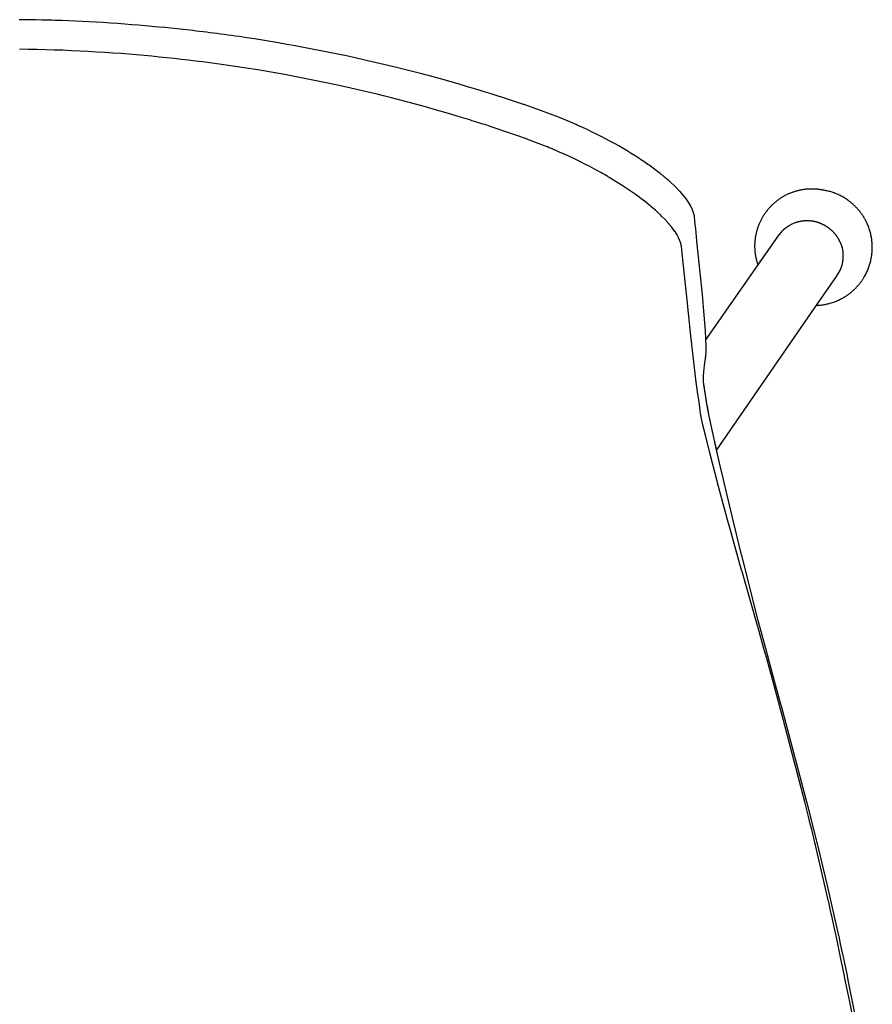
# Model space of a CAD drawing. Header units: metres. Extents: x -0.236 to 0.236, y -0.247 to 0.247.
# Tile 3 of 3: x 0.004 to 0.221, y -0.004 to 0.247. Entities that reach past the tile are written whole.
import ezdxf

# ---------------------------------------------------------------- set-up
doc = ezdxf.new("R2010")
doc.units = ezdxf.units.M
doc.header["$MEASUREMENT"] = 0
doc.layers.get('0').update_dxf_attribs({"color": 18, "true_color": 0x000000})

# ---------------------------------------------------------------- blocks, each defined once
blk = doc.blocks.new('e53cecf4-079f-4e80-a138-70b3ee68dcc4')
for p, q in [((0.19201, 0.18426), (0.19711, 0.19159)), ((0.20726, 0.17467), (0.2068, 0.17401))]:
    blk.add_line(p, q)
for points in [[(0.21826, -0.01385, 0), (0.21498, 0.00252, 0), (0.21465, 0.00411, 0), (0.21433, 0.00568, 0), (0.214, 0.00723, 0), (0.21368, 0.00875, 0), (0.21335, 0.01025, 0), (0.21303, 0.01174, 0), (0.21271, 0.01319, 0), (0.21239, 0.01463, 0), (0.21208, 0.01604, 0), (0.20968, 0.02656, 0), (0.20741, 0.03611, 0), (0.20502, 0.04556, 0), (0.19798, 0.07212, 0), (0.19791, 0.07236, 0), (0.19574, 0.0804, 0), (0.19399, 0.08679, 0), (0.19219, 0.0936, 0), (0.19012, 0.10165, 0), (0.18798, 0.11017, 0), (0.18786, 0.11064, 0), (0.18587, 0.11867, 0), (0.18416, 0.12575, 0), (0.1828, 0.13151, 0), (0.18273, 0.13183, 0), (0.18148, 0.13729, 0), (0.18145, 0.13743, 0), (0.18039, 0.14231, 0), (0.18037, 0.14238, 0), (0.17965, 0.1459, 0), (0.17917, 0.14838, 0), (0.17915, 0.14852, 0), (0.17877, 0.15061, 0), (0.17875, 0.15073, 0), (0.1785, 0.15232, 0), (0.17848, 0.15241, 0), (0.17831, 0.15369, 0), (0.1783, 0.15376, 0), (0.1782, 0.15479, 0), (0.17819, 0.15485, 0), (0.17816, 0.15557, 0), (0.17817, 0.15605, 0), (0.17817, 0.15611, 0), (0.17826, 0.15704, 0), (0.17842, 0.15871, 0), (0.17843, 0.15878, 0), (0.17857, 0.15993, 0), (0.17858, 0.15997, 0), (0.17865, 0.16041, 0), (0.17873, 0.16099, 0), (0.17877, 0.16125, 0), (0.17877, 0.1613, 0), (0.17883, 0.16218, 0), (0.17883, 0.16222, 0), (0.17885, 0.16368, 0), (0.17885, 0.16377, 0), (0.1788, 0.16543, 0), (0.1788, 0.16554, 0), (0.17869, 0.16758, 0), (0.17868, 0.16765, 0), (0.17839, 0.17149, 0), (0.17789, 0.17676, 0), (0.17652, 0.19036, 0), (0.17652, 0.19041, 0), (0.1762, 0.19343, 0), (0.176, 0.19537, 0), (0.17599, 0.1955, 0), (0.17597, 0.19572, 0), (0.17595, 0.19591, 0), (0.17593, 0.19608, 0), (0.17592, 0.19622, 0), (0.17586, 0.19663, 0), (0.17577, 0.19706, 0), (0.17572, 0.19729, 0), (0.17566, 0.19752, 0), (0.17559, 0.19776, 0), (0.1755, 0.19801, 0), (0.1754, 0.19826, 0), (0.17494, 0.19924, 0), (0.17489, 0.19936, 0), (0.17436, 0.20025, 0), (0.17382, 0.20103, 0), (0.17309, 0.20196, 0), (0.17214, 0.20303, 0), (0.17202, 0.20316, 0), (0.17106, 0.20415, 0), (0.1695, 0.2056, 0), (0.16928, 0.2058, 0), (0.16904, 0.206, 0), (0.1688, 0.20621, 0), (0.16855, 0.20642, 0), (0.16829, 0.20664, 0), (0.16801, 0.20686, 0), (0.16773, 0.20709, 0), (0.16745, 0.20732, 0), (0.16715, 0.20755, 0), (0.16438, 0.20962, 0), (0.16406, 0.20984, 0), (0.16372, 0.21008, 0), (0.16337, 0.21032, 0), (0.16299, 0.21058, 0), (0.16259, 0.21084, 0), (0.16218, 0.21112, 0), (0.16174, 0.21141, 0), (0.16129, 0.2117, 0), (0.16082, 0.21201, 0), (0.15983, 0.21264, 0), (0.15881, 0.21327, 0), (0.15775, 0.2139, 0), (0.15665, 0.21453, 0), (0.15553, 0.21515, 0), (0.1544, 0.21577, 0), (0.15327, 0.21637, 0), (0.15214, 0.21695, 0), (0.15102, 0.21752, 0), (0.1499, 0.21808, 0), (0.1488, 0.21861, 0), (0.14771, 0.21912, 0), (0.14664, 0.2196, 0), (0.14611, 0.21984, 0), (0.14585, 0.21995, 0), (0.14157, 0.22175, 0), (0.13705, 0.22348, 0), (0.1368, 0.22357, 0), (0.13259, 0.22505, 0), (0.13243, 0.2251, 0), (0.12683, 0.22695, 0), (0.12667, 0.227, 0), (0.12623, 0.22714, 0), (0.12576, 0.22729, 0), (0.12527, 0.22744, 0), (0.12476, 0.2276, 0), (0.12422, 0.22777, 0), (0.12365, 0.22795, 0), (0.12306, 0.22813, 0), (0.12245, 0.22832, 0), (0.12114, 0.22871, 0), (0.11974, 0.22913, 0), (0.11824, 0.22958, 0), (0.1158, 0.23029, 0), (0.11493, 0.23055, 0), (0.11406, 0.2308, 0), (0.11317, 0.23106, 0), (0.11226, 0.23131, 0), (0.11135, 0.23157, 0), (0.11042, 0.23182, 0), (0.10948, 0.23208, 0), (0.10853, 0.23233, 0), (0.10757, 0.23259, 0), (0.10659, 0.23285, 0), (0.10561, 0.23311, 0), (0.10461, 0.23336, 0), (0.10359, 0.23362, 0), (0.10257, 0.23388, 0), (0.10153, 0.23414, 0), (0.10048, 0.2344, 0), (0.09942, 0.23466, 0), (0.09835, 0.23492, 0), (0.09618, 0.23544, 0), (0.094, 0.23595, 0), (0.09182, 0.23645, 0), (0.08964, 0.23693, 0), (0.08746, 0.23741, 0), (0.08528, 0.23787, 0), (0.0831, 0.23831, 0), (0.08092, 0.23875, 0), (0.07874, 0.23917, 0), (0.07656, 0.23959, 0), (0.07441, 0.23998, 0), (0.07229, 0.24036, 0), (0.0702, 0.24072, 0), (0.06814, 0.24107, 0), (0.0661, 0.2414, 0), (0.0641, 0.24172, 0), (0.06212, 0.24202, 0), (0.06017, 0.24231, 0), (0.05921, 0.24244, 0), (0.05825, 0.24258, 0), (0.05731, 0.24271, 0), (0.05638, 0.24283, 0), (0.05545, 0.24296, 0), (0.05454, 0.24308, 0), (0.05364, 0.24319, 0), (0.05275, 0.24331, 0), (0.05187, 0.24342, 0), (0.051, 0.24353, 0), (0.05013, 0.24364, 0), (0.04928, 0.24374, 0), (0.04844, 0.24384, 0), (0.04762, 0.24393, 0), (0.0468, 0.24403, 0), (0.04599, 0.24412, 0), (0.04519, 0.24421, 0), (0.0444, 0.24429, 0), (0.04284, 0.24445, 0), (0.04126, 0.24461, 0), (0.03965, 0.24476, 0), (0.038, 0.24491, 0), (0.03633, 0.24506, 0), (0.03462, 0.24521, 0), (0.03288, 0.24535, 0), (0.03111, 0.24549, 0), (0.02931, 0.24562, 0), (0.02748, 0.24576, 0), (0.02567, 0.24588, 0), (0.02387, 0.24599, 0), (0.02209, 0.24609, 0), (0.02033, 0.24618, 0), (0.01858, 0.24626, 0), (0.01685, 0.24634, 0), (0.01514, 0.2464, 0), (0.01344, 0.24645, 0), (0.0126, 0.24647, 0), (0.01015, 0.24652, 0), (0.0086, 0.24656, 0), (0.0071, 0.24658, 0), (0.00567, 0.24661, 0), (0.0043, 0.24662, 0)], [(0.21626, -0.0077, 0), (0.21533, -0.00295, 0), (0.21438, 0.00178, 0), (0.21366, 0.00526, 0), (0.2132, 0.00749, 0), (0.21275, 0.00964, 0), (0.21232, 0.01173, 0), (0.21189, 0.01375, 0), (0.21147, 0.01569, 0), (0.21106, 0.01757, 0), (0.21086, 0.01848, 0), (0.21066, 0.01938, 0), (0.21047, 0.02025, 0), (0.21027, 0.02111, 0), (0.20999, 0.02237, 0), (0.20997, 0.02247, 0), (0.20664, 0.03684, 0), (0.2065, 0.03743, 0), (0.20623, 0.03859, 0), (0.20595, 0.03972, 0), (0.20568, 0.04084, 0), (0.20541, 0.04194, 0), (0.20514, 0.04302, 0), (0.20488, 0.04408, 0), (0.20462, 0.04512, 0), (0.20436, 0.04614, 0), (0.2041, 0.04714, 0), (0.20393, 0.04782, 0), (0.1985, 0.06855, 0), (0.19622, 0.07706, 0), (0.19398, 0.08519, 0), (0.19395, 0.08527, 0), (0.1923, 0.09111, 0), (0.18788, 0.10662, 0), (0.18786, 0.10669, 0), (0.18459, 0.11843, 0), (0.18455, 0.11856, 0), (0.18175, 0.12891, 0), (0.18174, 0.12896, 0), (0.17978, 0.1365, 0), (0.17977, 0.13654, 0), (0.17865, 0.14105, 0), (0.17805, 0.14361, 0), (0.17804, 0.14367, 0), (0.17762, 0.1456, 0), (0.17761, 0.14564, 0), (0.17742, 0.14669, 0), (0.17734, 0.14718, 0), (0.17721, 0.14815, 0), (0.17697, 0.15, 0), (0.17677, 0.15145, 0), (0.17677, 0.15148, 0), (0.17658, 0.15272, 0), (0.17634, 0.1545, 0), (0.17634, 0.15451, 0), (0.17581, 0.15887, 0), (0.17581, 0.15889, 0), (0.1749, 0.167, 0), (0.17489, 0.16712, 0), (0.17384, 0.17699, 0), (0.17279, 0.18719, 0), (0.17269, 0.1882, 0), (0.17257, 0.18907, 0), (0.17252, 0.1893, 0), (0.1724, 0.18978, 0), (0.17225, 0.19024, 0), (0.17209, 0.19062, 0), (0.17186, 0.19118, 0), (0.17184, 0.19123, 0), (0.17147, 0.19192, 0), (0.17145, 0.19196, 0), (0.17094, 0.19277, 0), (0.17093, 0.19279, 0), (0.17007, 0.19395, 0), (0.16998, 0.19408, 0), (0.16871, 0.19554, 0), (0.16859, 0.19568, 0), (0.16754, 0.19673, 0), (0.16728, 0.19699, 0), (0.1665, 0.19771, 0), (0.16597, 0.19819, 0), (0.16482, 0.19917, 0), (0.16453, 0.19941, 0), (0.16301, 0.20063, 0), (0.16296, 0.20066, 0), (0.16083, 0.20225, 0), (0.15775, 0.20434, 0), (0.15422, 0.20653, 0), (0.15404, 0.20664, 0), (0.15385, 0.20675, 0), (0.15344, 0.20699, 0), (0.153, 0.20724, 0), (0.15255, 0.2075, 0), (0.15206, 0.20778, 0), (0.15156, 0.20806, 0), (0.15103, 0.20835, 0), (0.15047, 0.20865, 0), (0.1499, 0.20896, 0), (0.14929, 0.20928, 0), (0.14804, 0.20994, 0), (0.14678, 0.21058, 0), (0.14553, 0.2112, 0), (0.14428, 0.21179, 0), (0.14302, 0.21236, 0), (0.1424, 0.21263, 0), (0.14179, 0.2129, 0), (0.14119, 0.21315, 0), (0.14062, 0.2134, 0), (0.14006, 0.21364, 0), (0.13952, 0.21386, 0), (0.139, 0.21408, 0), (0.1385, 0.21429, 0), (0.13802, 0.21448, 0), (0.13756, 0.21467, 0), (0.13711, 0.21485, 0), (0.13329, 0.2163, 0), (0.13319, 0.21634, 0), (0.13, 0.21747, 0), (0.12394, 0.21951, 0), (0.12378, 0.21956, 0), (0.12355, 0.21964, 0), (0.12309, 0.21979, 0), (0.12261, 0.21995, 0), (0.12211, 0.22011, 0), (0.12159, 0.22027, 0), (0.12107, 0.22044, 0), (0.12052, 0.22061, 0), (0.11996, 0.22078, 0), (0.11938, 0.22096, 0), (0.11879, 0.22115, 0), (0.11819, 0.22133, 0), (0.11756, 0.22152, 0), (0.11692, 0.22172, 0), (0.1156, 0.22211, 0), (0.11421, 0.22253, 0), (0.11276, 0.22295, 0), (0.11124, 0.2234, 0), (0.1097, 0.22384, 0), (0.10814, 0.22428, 0), (0.10658, 0.22472, 0), (0.10499, 0.22515, 0), (0.1034, 0.22558, 0), (0.10179, 0.226, 0), (0.10017, 0.22642, 0), (0.09853, 0.22684, 0), (0.09688, 0.22725, 0), (0.09522, 0.22766, 0), (0.09188, 0.22846, 0), (0.08854, 0.22923, 0), (0.0852, 0.22998, 0), (0.08185, 0.23069, 0), (0.07849, 0.23137, 0), (0.07513, 0.23203, 0), (0.07175, 0.23266, 0), (0.06834, 0.23326, 0), (0.06492, 0.23384, 0), (0.06149, 0.23439, 0), (0.05976, 0.23465, 0), (0.05802, 0.23491, 0), (0.05627, 0.23516, 0), (0.0545, 0.23541, 0), (0.05272, 0.23565, 0), (0.05093, 0.23588, 0), (0.04913, 0.2361, 0), (0.04731, 0.23632, 0), (0.04548, 0.23654, 0), (0.04364, 0.23674, 0), (0.04178, 0.23695, 0), (0.0399, 0.23714, 0), (0.03799, 0.23732, 0), (0.03606, 0.2375, 0), (0.0341, 0.23767, 0), (0.03212, 0.23783, 0), (0.03011, 0.23799, 0), (0.02808, 0.23814, 0), (0.02602, 0.23828, 0), (0.02394, 0.23841, 0), (0.02183, 0.23853, 0), (0.01971, 0.23865, 0), (0.01756, 0.23875, 0), (0.0154, 0.23884, 0), (0.01322, 0.23891, 0), (0.01102, 0.23898, 0), (0.00881, 0.23903, 0), (0.00658, 0.23907, 0), (0.00433, 0.2391, 0)], [(0.2068, 0.174, 0), (0.20681, 0.174, 0), (0.20682, 0.17401, 0), (0.20688, 0.17401, 0), (0.20701, 0.17401, 0), (0.20727, 0.17403, 0), (0.20752, 0.17405, 0), (0.20778, 0.17407, 0), (0.20804, 0.1741, 0), (0.2083, 0.17413, 0), (0.20856, 0.17417, 0), (0.20882, 0.17421, 0), (0.20908, 0.17426, 0), (0.20935, 0.17431, 0), (0.20961, 0.17437, 0), (0.20987, 0.17443, 0), (0.21014, 0.1745, 0), (0.2104, 0.17457, 0), (0.21066, 0.17465, 0), (0.21092, 0.17473, 0), (0.21119, 0.17482, 0), (0.21145, 0.17492, 0), (0.21171, 0.17502, 0), (0.21197, 0.17512, 0), (0.21223, 0.17523, 0), (0.21249, 0.17535, 0), (0.21274, 0.17547, 0), (0.213, 0.17559, 0), (0.21325, 0.17573, 0), (0.2135, 0.17586, 0), (0.21363, 0.17593, 0), (0.21375, 0.176, 0), (0.21387, 0.17608, 0), (0.214, 0.17615, 0), (0.21412, 0.17623, 0), (0.21424, 0.1763, 0), (0.21436, 0.17638, 0), (0.21448, 0.17646, 0), (0.2146, 0.17654, 0), (0.21472, 0.17662, 0), (0.21484, 0.17671, 0), (0.21496, 0.17679, 0), (0.21508, 0.17688, 0), (0.21519, 0.17696, 0), (0.21531, 0.17705, 0), (0.21542, 0.17714, 0), (0.21554, 0.17723, 0), (0.21565, 0.17732, 0), (0.21576, 0.17741, 0), (0.21587, 0.17751, 0), (0.21598, 0.1776, 0), (0.21609, 0.1777, 0), (0.2162, 0.17779, 0), (0.21631, 0.17789, 0), (0.21642, 0.17799, 0), (0.21652, 0.17809, 0), (0.21663, 0.17819, 0), (0.21673, 0.17829, 0), (0.21683, 0.1784, 0), (0.21693, 0.1785, 0), (0.21703, 0.17861, 0), (0.21713, 0.17871, 0), (0.21723, 0.17882, 0), (0.21733, 0.17893, 0), (0.21743, 0.17904, 0), (0.21752, 0.17915, 0), (0.21762, 0.17926, 0), (0.21771, 0.17937, 0), (0.2178, 0.17948, 0), (0.21789, 0.17959, 0), (0.21798, 0.17971, 0), (0.21807, 0.17982, 0), (0.21816, 0.17994, 0), (0.21824, 0.18006, 0), (0.21833, 0.18017, 0), (0.21841, 0.18029, 0), (0.21849, 0.18041, 0), (0.21857, 0.18053, 0), (0.21865, 0.18065, 0), (0.21873, 0.18077, 0), (0.21881, 0.18089, 0), (0.21888, 0.18101, 0), (0.21896, 0.18113, 0), (0.21903, 0.18126, 0), (0.21917, 0.18151, 0), (0.21931, 0.18175, 0), (0.21944, 0.18201, 0), (0.21957, 0.18226, 0), (0.21969, 0.18251, 0), (0.21981, 0.18277, 0), (0.21992, 0.18303, 0), (0.22003, 0.18329, 0), (0.22013, 0.18354, 0), (0.22022, 0.1838, 0), (0.22031, 0.18407, 0), (0.2204, 0.18433, 0), (0.22048, 0.18459, 0), (0.22055, 0.18485, 0), (0.22062, 0.18511, 0), (0.22068, 0.18537, 0), (0.22074, 0.18563, 0), (0.2208, 0.18589, 0), (0.22084, 0.18615, 0), (0.22089, 0.18641, 0), (0.22093, 0.18667, 0), (0.22096, 0.18693, 0), (0.22099, 0.18719, 0), (0.22102, 0.18744, 0), (0.22104, 0.1877, 0), (0.22105, 0.18795, 0), (0.22106, 0.1882, 0), (0.22107, 0.18846, 0), (0.22107, 0.18872, 0), (0.22107, 0.18898, 0), (0.22106, 0.18924, 0), (0.22105, 0.1895, 0), (0.22104, 0.18976, 0), (0.22102, 0.19002, 0), (0.22099, 0.19029, 0), (0.22096, 0.19056, 0), (0.22092, 0.19082, 0), (0.22088, 0.19109, 0), (0.22084, 0.19136, 0), (0.22079, 0.19163, 0), (0.22073, 0.1919, 0), (0.22067, 0.19216, 0), (0.2206, 0.19243, 0), (0.22053, 0.1927, 0), (0.22045, 0.19297, 0), (0.22037, 0.19324, 0), (0.22028, 0.1935, 0), (0.22019, 0.19377, 0), (0.22009, 0.19404, 0), (0.21998, 0.1943, 0), (0.21987, 0.19456, 0), (0.21976, 0.19483, 0), (0.2197, 0.19496, 0), (0.21964, 0.19508, 0), (0.21957, 0.19521, 0), (0.21951, 0.19534, 0), (0.21944, 0.19547, 0), (0.21938, 0.1956, 0), (0.21931, 0.19573, 0), (0.21924, 0.19585, 0), (0.21917, 0.19598, 0), (0.2191, 0.1961, 0), (0.21903, 0.19623, 0), (0.21895, 0.19635, 0), (0.21888, 0.19648, 0), (0.2188, 0.1966, 0), (0.21872, 0.19672, 0), (0.21864, 0.19684, 0), (0.21856, 0.19697, 0), (0.21848, 0.19709, 0), (0.2184, 0.1972, 0), (0.21831, 0.19732, 0), (0.21823, 0.19744, 0), (0.21814, 0.19756, 0), (0.21805, 0.19767, 0), (0.21796, 0.19779, 0), (0.21787, 0.1979, 0), (0.21778, 0.19802, 0), (0.21769, 0.19813, 0), (0.2176, 0.19824, 0), (0.2175, 0.19835, 0), (0.21741, 0.19846, 0), (0.21731, 0.19857, 0), (0.21721, 0.19868, 0), (0.21711, 0.19879, 0), (0.21701, 0.19889, 0), (0.21691, 0.199, 0), (0.21681, 0.1991, 0), (0.21671, 0.1992, 0), (0.21661, 0.19931, 0), (0.2165, 0.19941, 0), (0.2164, 0.19951, 0), (0.21629, 0.1996, 0), (0.21618, 0.1997, 0), (0.21607, 0.1998, 0), (0.21597, 0.19989, 0), (0.21586, 0.19999, 0), (0.21574, 0.20008, 0), (0.21563, 0.20017, 0), (0.21552, 0.20026, 0), (0.21541, 0.20035, 0), (0.21529, 0.20044, 0), (0.21518, 0.20052, 0), (0.21506, 0.20061, 0), (0.21495, 0.20069, 0), (0.21483, 0.20078, 0), (0.2146, 0.20094, 0), (0.21436, 0.2011, 0), (0.21412, 0.20125, 0), (0.21388, 0.2014, 0), (0.21363, 0.20154, 0), (0.21339, 0.20168, 0), (0.21314, 0.20181, 0), (0.21289, 0.20194, 0), (0.21264, 0.20206, 0), (0.21239, 0.20217, 0), (0.21214, 0.20228, 0), (0.21189, 0.20239, 0), (0.21163, 0.20249, 0), (0.21138, 0.20259, 0), (0.21112, 0.20268, 0), (0.21087, 0.20276, 0), (0.21061, 0.20284, 0), (0.21036, 0.20292, 0), (0.2101, 0.20299, 0), (0.20985, 0.20305, 0), (0.20959, 0.20311, 0), (0.20934, 0.20317, 0), (0.20909, 0.20322, 0), (0.20883, 0.20326, 0), (0.20858, 0.20331, 0), (0.20846, 0.20332, 0), (0.20842, 0.20333, 0), (0.20841, 0.20333, 0), (0.2084, 0.20333, 0), (0.20831, 0.20335, 0), (0.20813, 0.20338, 0), (0.20794, 0.20341, 0), (0.20776, 0.20344, 0), (0.20757, 0.20347, 0), (0.20739, 0.20349, 0), (0.2072, 0.20351, 0), (0.20701, 0.20353, 0), (0.20682, 0.20355, 0), (0.20664, 0.20356, 0), (0.20645, 0.20357, 0), (0.20625, 0.20358, 0), (0.20606, 0.20359, 0), (0.20587, 0.20359, 0), (0.20568, 0.20359, 0), (0.20549, 0.20359, 0), (0.20529, 0.20358, 0), (0.2051, 0.20358, 0), (0.20491, 0.20357, 0), (0.20471, 0.20356, 0), (0.20452, 0.20354, 0), (0.20432, 0.20353, 0), (0.20413, 0.20351, 0), (0.20394, 0.20348, 0), (0.20374, 0.20346, 0), (0.20355, 0.20343, 0), (0.20335, 0.2034, 0), (0.20316, 0.20337, 0), (0.20297, 0.20333, 0), (0.20277, 0.2033, 0), (0.20258, 0.20326, 0), (0.20239, 0.20321, 0), (0.2022, 0.20317, 0), (0.202, 0.20312, 0), (0.20181, 0.20307, 0), (0.20162, 0.20301, 0), (0.20143, 0.20295, 0), (0.20124, 0.2029, 0), (0.20106, 0.20283, 0), (0.20087, 0.20277, 0), (0.20068, 0.2027, 0), (0.2005, 0.20263, 0), (0.20031, 0.20256, 0), (0.20013, 0.20249, 0), (0.19995, 0.20241, 0), (0.19977, 0.20233, 0), (0.19959, 0.20225, 0), (0.19941, 0.20216, 0), (0.19923, 0.20208, 0), (0.19906, 0.20199, 0), (0.19888, 0.2019, 0), (0.19871, 0.20181, 0), (0.19854, 0.20171, 0), (0.19837, 0.20161, 0), (0.1982, 0.20151, 0), (0.19803, 0.20141, 0), (0.19787, 0.20131, 0), (0.1977, 0.2012, 0), (0.19754, 0.20109, 0), (0.19738, 0.20098, 0), (0.19722, 0.20087, 0), (0.19706, 0.20076, 0), (0.19691, 0.20064, 0), (0.19676, 0.20052, 0), (0.19661, 0.2004, 0), (0.19646, 0.20028, 0), (0.19631, 0.20016, 0), (0.19616, 0.20003, 0), (0.19602, 0.19991, 0), (0.19588, 0.19978, 0), (0.19574, 0.19965, 0), (0.1956, 0.19952, 0), (0.19547, 0.19939, 0), (0.19534, 0.19926, 0), (0.19521, 0.19912, 0), (0.19508, 0.19899, 0), (0.19495, 0.19885, 0), (0.19483, 0.19871, 0), (0.19471, 0.19857, 0), (0.19459, 0.19843, 0), (0.19447, 0.19829, 0), (0.19435, 0.19815, 0), (0.19423, 0.198, 0), (0.19412, 0.19785, 0), (0.19401, 0.1977, 0), (0.1939, 0.19755, 0), (0.19379, 0.19739, 0), (0.19368, 0.19724, 0), (0.19358, 0.19708, 0), (0.19347, 0.19692, 0), (0.19337, 0.19676, 0), (0.19327, 0.1966, 0), (0.19317, 0.19643, 0), (0.19308, 0.19627, 0), (0.19298, 0.1961, 0), (0.19289, 0.19593, 0), (0.1928, 0.19576, 0), (0.19271, 0.19558, 0), (0.19263, 0.19541, 0), (0.19254, 0.19523, 0), (0.19246, 0.19506, 0), (0.19238, 0.19488, 0), (0.1923, 0.1947, 0), (0.19223, 0.19452, 0), (0.19216, 0.19434, 0), (0.19209, 0.19415, 0), (0.19202, 0.19397, 0), (0.19196, 0.19378, 0), (0.19189, 0.1936, 0), (0.19183, 0.19341, 0), (0.19178, 0.19322, 0), (0.19172, 0.19303, 0), (0.19167, 0.19284, 0), (0.19162, 0.19265, 0), (0.19157, 0.19246, 0), (0.19153, 0.19226, 0), (0.19149, 0.19207, 0), (0.19145, 0.19188, 0), (0.19141, 0.19168, 0), (0.19138, 0.19149, 0), (0.19134, 0.19129, 0), (0.19132, 0.1911, 0), (0.19129, 0.1909, 0), (0.19127, 0.1907, 0), (0.19125, 0.19051, 0), (0.19123, 0.19031, 0), (0.19121, 0.19012, 0), (0.1912, 0.18992, 0), (0.19119, 0.18972, 0), (0.19118, 0.18953, 0), (0.19118, 0.18933, 0), (0.19118, 0.18913, 0), (0.19118, 0.18894, 0), (0.19118, 0.18874, 0), (0.19119, 0.18855, 0), (0.1912, 0.18835, 0), (0.19121, 0.18816, 0), (0.19122, 0.18796, 0), (0.19124, 0.18777, 0), (0.19126, 0.18758, 0), (0.19128, 0.18738, 0), (0.1913, 0.18719, 0), (0.19133, 0.187, 0), (0.19136, 0.18681, 0), (0.19139, 0.18662, 0), (0.19143, 0.18643, 0), (0.19146, 0.18625, 0), (0.1915, 0.18606, 0), (0.19154, 0.18588, 0), (0.19159, 0.18569, 0), (0.19163, 0.18551, 0), (0.19168, 0.18533, 0), (0.19173, 0.18514, 0), (0.19178, 0.18496, 0), (0.19184, 0.18479, 0), (0.19189, 0.18461, 0), (0.19195, 0.18443, 0), (0.19201, 0.18426, 0)], [(0.19711, 0.19159, 0), (0.19782, 0.19249, 0), (0.19783, 0.19249, 0), (0.19784, 0.1925, 0), (0.19792, 0.1926, 0), (0.198, 0.1927, 0), (0.19808, 0.19279, 0), (0.19816, 0.19288, 0), (0.19823, 0.19296, 0), (0.19831, 0.19305, 0), (0.19839, 0.19313, 0), (0.19847, 0.19321, 0), (0.19855, 0.19328, 0), (0.19863, 0.19336, 0), (0.19871, 0.19343, 0), (0.19879, 0.19349, 0), (0.19887, 0.19356, 0), (0.1989, 0.19359, 0), (0.19892, 0.19361, 0), (0.19994, 0.19433, 0), (0.19997, 0.19435, 0), (0.20074, 0.19477, 0), (0.20075, 0.19477, 0), (0.20112, 0.19493, 0), (0.20113, 0.19493, 0), (0.20171, 0.19515, 0), (0.20172, 0.19515, 0), (0.20173, 0.19515, 0), (0.20175, 0.19516, 0), (0.2018, 0.19517, 0), (0.2019, 0.1952, 0), (0.20209, 0.19526, 0), (0.20228, 0.19531, 0), (0.20248, 0.19536, 0), (0.20268, 0.1954, 0), (0.20288, 0.19544, 0), (0.20309, 0.19547, 0), (0.20329, 0.1955, 0), (0.2035, 0.19552, 0), (0.20371, 0.19554, 0), (0.20392, 0.19556, 0), (0.20414, 0.19557, 0), (0.20435, 0.19558, 0), (0.20457, 0.19558, 0), (0.20468, 0.19558, 0), (0.20479, 0.19557, 0), (0.2049, 0.19557, 0), (0.205, 0.19557, 0), (0.20511, 0.19556, 0), (0.20522, 0.19556, 0), (0.20532, 0.19555, 0), (0.20542, 0.19554, 0), (0.20553, 0.19553, 0), (0.20563, 0.19552, 0), (0.20573, 0.19551, 0), (0.20583, 0.19549, 0), (0.20593, 0.19548, 0), (0.20602, 0.19546, 0), (0.20612, 0.19544, 0), (0.20622, 0.19543, 0), (0.20631, 0.19541, 0), (0.20641, 0.19539, 0), (0.2065, 0.19536, 0), (0.2066, 0.19534, 0), (0.20669, 0.19532, 0), (0.20678, 0.19529, 0), (0.20687, 0.19527, 0), (0.20696, 0.19524, 0), (0.20705, 0.19521, 0), (0.20714, 0.19518, 0), (0.20731, 0.19512, 0), (0.20748, 0.19505, 0), (0.20764, 0.19499, 0), (0.2078, 0.19492, 0), (0.20796, 0.19486, 0), (0.20811, 0.19479, 0), (0.20826, 0.19473, 0), (0.2084, 0.19466, 0), (0.20854, 0.19459, 0), (0.20868, 0.19453, 0), (0.20881, 0.19446, 0), (0.20893, 0.19439, 0), (0.20905, 0.19432, 0), (0.20917, 0.19426, 0), (0.20928, 0.19419, 0), (0.20939, 0.19412, 0), (0.20951, 0.19405, 0), (0.20961, 0.19397, 0), (0.20972, 0.1939, 0), (0.20983, 0.19382, 0), (0.20994, 0.19374, 0), (0.21004, 0.19366, 0), (0.21015, 0.19358, 0), (0.21025, 0.1935, 0), (0.21035, 0.19341, 0), (0.21046, 0.19333, 0), (0.21056, 0.19324, 0), (0.21066, 0.19315, 0), (0.21075, 0.19306, 0), (0.21085, 0.19297, 0), (0.21095, 0.19287, 0), (0.21104, 0.19278, 0), (0.21113, 0.19268, 0), (0.21123, 0.19258, 0), (0.21132, 0.19249, 0), (0.2114, 0.19239, 0), (0.21149, 0.19229, 0), (0.21158, 0.19218, 0), (0.21166, 0.19208, 0), (0.21174, 0.19197, 0), (0.21182, 0.19187, 0), (0.2119, 0.19176, 0), (0.21198, 0.19165, 0), (0.21206, 0.19154, 0), (0.21214, 0.19142, 0), (0.21222, 0.19129, 0), (0.21229, 0.19116, 0), (0.21237, 0.19103, 0), (0.21245, 0.19089, 0), (0.21253, 0.19075, 0), (0.21261, 0.1906, 0), (0.21269, 0.19045, 0), (0.21277, 0.19029, 0), (0.21285, 0.19013, 0), (0.21292, 0.18996, 0), (0.213, 0.18979, 0), (0.21308, 0.18962, 0), (0.21315, 0.18944, 0), (0.21322, 0.18927, 0), (0.21328, 0.18909, 0), (0.21333, 0.18892, 0), (0.21338, 0.18874, 0), (0.21343, 0.18856, 0), (0.21347, 0.18838, 0), (0.2135, 0.18821, 0), (0.21353, 0.18803, 0), (0.21356, 0.18785, 0), (0.21358, 0.18767, 0), (0.21359, 0.18749, 0), (0.2136, 0.18731, 0), (0.21361, 0.18713, 0), (0.21361, 0.18695, 0), (0.21361, 0.18677, 0), (0.21361, 0.1866, 0), (0.21361, 0.18643, 0), (0.2136, 0.18626, 0), (0.2136, 0.18609, 0), (0.21359, 0.18593, 0), (0.21358, 0.18576, 0), (0.21356, 0.1856, 0), (0.21355, 0.18544, 0), (0.21353, 0.18528, 0), (0.21351, 0.18513, 0), (0.21349, 0.18498, 0), (0.21346, 0.18483, 0), (0.21344, 0.18468, 0), (0.21341, 0.18454, 0), (0.21338, 0.1844, 0), (0.21334, 0.18426, 0), (0.21331, 0.18413, 0), (0.21327, 0.18399, 0), (0.21323, 0.18387, 0), (0.21319, 0.18374, 0), (0.21314, 0.18362, 0), (0.21309, 0.18351, 0), (0.21304, 0.18339, 0), (0.21299, 0.18328, 0), (0.21296, 0.18323, 0), (0.21296, 0.18322, 0), (0.21296, 0.18321, 0), (0.21244, 0.18224, 0), (0.21242, 0.18221, 0), (0.21189, 0.18135, 0), (0.21189, 0.18134, 0)], [(0.20171, 0.19515, 0), (0.20171, 0.19515, 0), (0.20173, 0.19515, 0), (0.20186, 0.19519, 0), (0.202, 0.19523, 0), (0.20214, 0.19527, 0), (0.20227, 0.19531, 0), (0.20241, 0.19534, 0), (0.20255, 0.19537, 0), (0.20269, 0.1954, 0), (0.20283, 0.19543, 0), (0.20298, 0.19545, 0), (0.20312, 0.19547, 0), (0.20326, 0.19549, 0), (0.20341, 0.19551, 0), (0.20356, 0.19553, 0), (0.20371, 0.19554, 0), (0.20385, 0.19555, 0), (0.204, 0.19556, 0), (0.20416, 0.19557, 0), (0.20431, 0.19557, 0), (0.20446, 0.19558, 0), (0.20461, 0.19558, 0), (0.20477, 0.19558, 0), (0.20492, 0.19557, 0), (0.20507, 0.19556, 0), (0.20522, 0.19556, 0), (0.20536, 0.19554, 0), (0.20551, 0.19553, 0), (0.20565, 0.19552, 0), (0.20579, 0.1955, 0), (0.20593, 0.19548, 0), (0.20607, 0.19545, 0), (0.2062, 0.19543, 0), (0.20634, 0.1954, 0), (0.20647, 0.19537, 0), (0.2066, 0.19534, 0), (0.20673, 0.19531, 0), (0.20686, 0.19527, 0), (0.20698, 0.19523, 0), (0.20711, 0.19519, 0), (0.20723, 0.19515, 0), (0.20735, 0.1951, 0), (0.20747, 0.19506, 0), (0.20759, 0.19501, 0), (0.2077, 0.19497, 0), (0.20781, 0.19492, 0), (0.20792, 0.19487, 0), (0.20803, 0.19483, 0), (0.20814, 0.19478, 0), (0.20824, 0.19474, 0), (0.20834, 0.19469, 0), (0.20844, 0.19464, 0), (0.20854, 0.1946, 0), (0.20863, 0.19455, 0), (0.20873, 0.1945, 0), (0.20882, 0.19445, 0), (0.20891, 0.19441, 0), (0.20899, 0.19436, 0), (0.20908, 0.19431, 0), (0.20916, 0.19426, 0), (0.20932, 0.19417, 0), (0.20947, 0.19407, 0), (0.20963, 0.19396, 0), (0.20978, 0.19386, 0), (0.20993, 0.19375, 0), (0.21008, 0.19364, 0), (0.21022, 0.19352, 0), (0.21037, 0.1934, 0), (0.21051, 0.19328, 0), (0.21065, 0.19316, 0), (0.21079, 0.19303, 0), (0.21092, 0.1929, 0), (0.21106, 0.19276, 0), (0.21119, 0.19263, 0), (0.21131, 0.19249, 0), (0.21144, 0.19235, 0), (0.21156, 0.1922, 0), (0.21168, 0.19206, 0), (0.21179, 0.19191, 0), (0.2119, 0.19176, 0), (0.21196, 0.19168, 0), (0.21201, 0.1916, 0), (0.21207, 0.19152, 0), (0.21212, 0.19144, 0), (0.21218, 0.19135, 0), (0.21223, 0.19127, 0), (0.21229, 0.19117, 0), (0.21234, 0.19108, 0), (0.2124, 0.19099, 0), (0.21245, 0.19089, 0), (0.21251, 0.19079, 0), (0.21256, 0.19069, 0), (0.21262, 0.19058, 0), (0.21267, 0.19047, 0), (0.21273, 0.19036, 0), (0.21279, 0.19025, 0), (0.21284, 0.19014, 0), (0.2129, 0.19002, 0), (0.21295, 0.1899, 0), (0.21301, 0.18978, 0), (0.21306, 0.18966, 0), (0.21311, 0.18954, 0), (0.21316, 0.18941, 0), (0.21321, 0.18929, 0), (0.21325, 0.18917, 0), (0.21329, 0.18904, 0), (0.21333, 0.18892, 0), (0.21337, 0.1888, 0), (0.2134, 0.18867, 0), (0.21343, 0.18855, 0), (0.21346, 0.18842, 0), (0.21349, 0.1883, 0), (0.21351, 0.18817, 0), (0.21353, 0.18805, 0), (0.21355, 0.18792, 0), (0.21356, 0.18779, 0), (0.21358, 0.18767, 0), (0.21359, 0.18754, 0), (0.2136, 0.18741, 0), (0.2136, 0.18729, 0), (0.21361, 0.18716, 0), (0.21361, 0.18703, 0), (0.21361, 0.18691, 0), (0.21361, 0.18679, 0), (0.21361, 0.18666, 0), (0.21361, 0.18654, 0), (0.21361, 0.18642, 0), (0.21361, 0.1863, 0), (0.2136, 0.18619, 0), (0.2136, 0.18607, 0), (0.21359, 0.18595, 0), (0.21358, 0.18584, 0), (0.21357, 0.18572, 0), (0.21356, 0.18561, 0), (0.21355, 0.1855, 0), (0.21354, 0.18539, 0), (0.21353, 0.18528, 0), (0.21351, 0.18517, 0), (0.2135, 0.18506, 0), (0.21348, 0.18495, 0), (0.21347, 0.18485, 0), (0.21345, 0.18474, 0), (0.21343, 0.18464, 0), (0.21341, 0.18454, 0), (0.21339, 0.18444, 0), (0.21336, 0.18434, 0), (0.21334, 0.18425, 0), (0.21332, 0.18415, 0), (0.21329, 0.18406, 0), (0.21326, 0.18397, 0), (0.21323, 0.18388, 0), (0.2132, 0.18379, 0), (0.21317, 0.18371, 0), (0.21314, 0.18362, 0), (0.21311, 0.18354, 0), (0.21307, 0.18346, 0), (0.21304, 0.18338, 0), (0.213, 0.1833, 0), (0.21296, 0.18322, 0), (0.21296, 0.18322, 0), (0.21242, 0.18221, 0), (0.21241, 0.1822, 0), (0.21189, 0.18134, 0), (0.21189, 0.18134, 0), (0.21189, 0.18134, 0), (0.20726, 0.17468, 0)], [(0.19712, 0.19159, 0), (0.19782, 0.19249, 0), (0.19783, 0.1925, 0), (0.19786, 0.19253, 0), (0.19797, 0.19266, 0), (0.19808, 0.19279, 0), (0.19819, 0.19292, 0), (0.19831, 0.19304, 0), (0.19842, 0.19315, 0), (0.19853, 0.19326, 0), (0.19864, 0.19336, 0), (0.19875, 0.19346, 0), (0.19886, 0.19355, 0), (0.19891, 0.1936, 0), (0.19897, 0.19364, 0), (0.19994, 0.19433, 0), (0.19995, 0.19434, 0), (0.20073, 0.19476, 0), (0.20075, 0.19477, 0), (0.20112, 0.19493, 0), (0.20113, 0.19493, 0), (0.20171, 0.19514, 0)], [(0.21189, 0.18134, 0), (0.21189, 0.18134, 0), (0.20726, 0.17468, 0), (0.18147, 0.13733, 0), (0.18038, 0.14236, 0), (0.17965, 0.1459, 0), (0.17965, 0.1459, 0), (0.17915, 0.14849, 0), (0.17876, 0.15071, 0), (0.17875, 0.15074, 0), (0.17849, 0.15239, 0), (0.17849, 0.1524, 0), (0.1783, 0.15375, 0), (0.1783, 0.15376, 0), (0.17819, 0.15485, 0), (0.17819, 0.15486, 0), (0.17816, 0.15557, 0), (0.17817, 0.15605, 0), (0.17817, 0.15606, 0), (0.17826, 0.15705, 0), (0.17826, 0.15705, 0), (0.17826, 0.15706, 0), (0.17843, 0.15872, 0), (0.17843, 0.15873, 0), (0.17857, 0.15994, 0), (0.17857, 0.15994, 0), (0.17867, 0.16056, 0), (0.17868, 0.16065, 0), (0.17877, 0.16126, 0), (0.17877, 0.16127, 0), (0.17883, 0.16217, 0), (0.17883, 0.1622, 0), (0.17885, 0.16367, 0), (0.17885, 0.16373, 0), (0.17881, 0.16527, 0), (0.17881, 0.16528, 0), (0.17881, 0.16528, 0), (0.19711, 0.19159, 0)]]:
    blk.add_polyline3d(points)

msp = doc.modelspace()

# ---------------------------------------------------------------- block references
msp.add_blockref('e53cecf4-079f-4e80-a138-70b3ee68dcc4', (0, 0))

doc.saveas('drawing.dxf')
